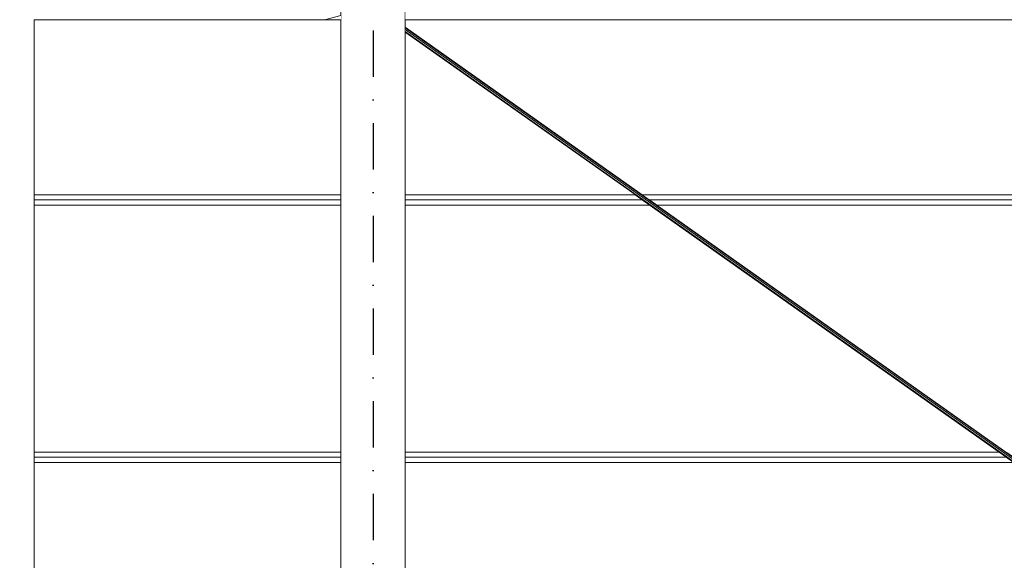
# Model space of a CAD drawing. Header units: millimetres. Extents: x -12989 to 402831, y -50461 to 30884.
# Tile 107 of 175: x 385286 to 389113, y -44061 to -41961. Entities that reach past the tile are written whole.
import ezdxf
from ezdxf.enums import TextEntityAlignment as Align

# ---------------------------------------------------------------- set-up
doc = ezdxf.new("R2010")
doc.units = ezdxf.units.MM
doc.header["$MEASUREMENT"] = 0
doc.linetypes.add('Kropki i Kreski', pattern=[360, 180, -90, 0, -90])
doc.linetypes.add('Wipeout_Contour', pattern=[1000, 0, -1000])
for name, color, linetype in [('AS_Belki.Import IFC', 7, 'Continuous'), ('AS_Blachy.Import IFC', 7, 'Continuous'), ('Nowe_A__SCIANY', 7, 'Continuous'), ('Nowe_Warstwa IFC.Import IFC', 7, 'Continuous')]:
    doc.layers.add(name, color=color, linetype=linetype)
for name, color, linetype, lineweight in [('AS_Belki.Import IFC_Nr_pióra__88', 7, 'Continuous', 13), ('AS_Belki.Import IFC_Nr_pióra__90', 7, 'Continuous', 13), ('AS_Blachy.Import IFC_Nr_pióra__4', 7, 'Continuous', 13), ('Nowe_A__SCIANY_Nr_pióra__87', 7, 'Continuous', 13), ('Nowe_Warstwa IFC.Import IFC_Nr_pióra__1', 7, 'Continuous', 13), ('Nowe_Warstwa IFC.Import IFC_Nr_pióra__25', 7, 'Continuous', 25)]:
    doc.layers.add(name, color=color, linetype=linetype, lineweight=lineweight)
doc.styles.add('STYL_AUTOMATYCZNY_1', font='arial.ttf')

# ---------------------------------------------------------------- blocks, each defined once
blk = doc.blocks.new('ElemPrzekroju_2_1', base_point=(362576.7, -45960.6))
at = {"color": 254, "linetype": 'Wipeout_Contour', "lineweight": 0, "ltscale": 1552998.956255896}
blk.add_wipeout([(386534.1, -41960.6), (385342.6, -41960.6), (385342.6, -42640.6), (386534.1, -42640.6)], dxfattribs=at).dxf.layer = 'Nowe_A__SCIANY'
at = {"color": 254, "linetype": 'Wipeout_Contour', "lineweight": 0, "ltscale": 1168202.549289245}
blk.add_wipeout([(387677.9, -42640.6), (386784.1, -42008.8), (386784.1, -42640.6)], dxfattribs=at).dxf.layer = 'Nowe_A__SCIANY'
at = {"color": 254, "linetype": 'Wipeout_Contour', "lineweight": 0, "ltscale": 2351872.05365112}
blk.add_wipeout([(386784.1, -41960.6), (386784.1, -41989.2), (387705.6, -42640.6), (391695.5, -42640.6), (392617.1, -41989.2), (392617.1, -41960.6)], dxfattribs=at).dxf.layer = 'Nowe_A__SCIANY'
at = {"color": 254, "linetype": 'Wipeout_Contour', "lineweight": 0, "ltscale": 1553151.524160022}
blk.add_wipeout([(385342.6, -42640.6), (385342.6, -42660.6), (386534.1, -42660.6), (386534.1, -42640.6)], dxfattribs=at).dxf.layer = 'Nowe_A__SCIANY'
at = {"layer": 'Nowe_A__SCIANY_Nr_pióra__87', "color": 7, "linetype": 'Continuous', "lineweight": 13}
blk.add_line((386534.1, -42640.6), (385342.6, -42640.6), dxfattribs=at)
at = {"color": 254, "linetype": 'Wipeout_Contour', "lineweight": 0, "ltscale": 1553160.313652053}
blk.add_wipeout([(386534.1, -42660.6), (385342.6, -42660.6), (385342.6, -42680.6), (386534.1, -42680.6)], dxfattribs=at).dxf.layer = 'Nowe_A__SCIANY'
at = {"color": 254, "linetype": 'Wipeout_Contour', "lineweight": 0, "ltscale": 1558319.145303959}
blk.add_wipeout([(386784.1, -42640.6), (386784.1, -42660.6), (387706.2, -42660.6), (387677.9, -42640.6)], dxfattribs=at).dxf.layer = 'Nowe_A__SCIANY'
at = {"layer": 'Nowe_A__SCIANY_Nr_pióra__87', "color": 7, "linetype": 'Continuous', "lineweight": 13}
for p, q in [((385342.6, -42660.6), (386534.1, -42660.6)), ((387677.9, -42640.6), (386784.1, -42640.6))]:
    blk.add_line(p, q, dxfattribs=at)
at = {"color": 254, "linetype": 'Wipeout_Contour', "lineweight": 0, "ltscale": 1568110.546549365}
blk.add_wipeout([(391695.5, -42640.6), (387705.6, -42640.6), (387733.9, -42660.6), (391667.2, -42660.6)], dxfattribs=at).dxf.layer = 'Nowe_A__SCIANY'
at = {"color": 254, "linetype": 'Wipeout_Contour', "lineweight": 0, "ltscale": 1553378.098878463}
blk.add_wipeout([(385342.6, -42680.6), (385342.6, -43640.6), (386534.1, -43640.6), (386534.1, -42680.6)], dxfattribs=at).dxf.layer = 'Nowe_A__SCIANY'
at = {"layer": 'Nowe_A__SCIANY_Nr_pióra__87', "color": 7, "linetype": 'Continuous', "lineweight": 13}
for p, q in [((391695.5, -42640.6), (387705.6, -42640.6)), ((386534.1, -42680.6), (385342.6, -42680.6))]:
    blk.add_line(p, q, dxfattribs=at)
at = {"color": 254, "linetype": 'Wipeout_Contour', "lineweight": 0, "ltscale": 1558384.151283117}
blk.add_wipeout([(386784.1, -42660.6), (386784.1, -42680.6), (387734.5, -42680.6), (387706.2, -42660.6)], dxfattribs=at).dxf.layer = 'Nowe_A__SCIANY'
at = {"color": 254, "linetype": 'Wipeout_Contour', "lineweight": 0, "ltscale": 1553595.983267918}
blk.add_wipeout([(385342.6, -43640.6), (385342.6, -43660.6), (386534.1, -43660.6), (386534.1, -43640.6)], dxfattribs=at).dxf.layer = 'Nowe_A__SCIANY'
at = {"layer": 'Nowe_A__SCIANY_Nr_pióra__87', "color": 7, "linetype": 'Continuous', "lineweight": 13}
for p, q in [((386784.1, -42660.6), (387706.2, -42660.6)), ((386534.1, -43640.6), (385342.6, -43640.6))]:
    blk.add_line(p, q, dxfattribs=at)
at = {"color": 254, "linetype": 'Wipeout_Contour', "lineweight": 0, "ltscale": 1568119.24561613}
blk.add_wipeout([(391667.2, -42660.6), (387733.9, -42660.6), (387762.2, -42680.6), (391639, -42680.6)], dxfattribs=at).dxf.layer = 'Nowe_A__SCIANY'
at = {"color": 254, "linetype": 'Wipeout_Contour', "lineweight": 0, "ltscale": 1553604.976211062}
blk.add_wipeout([(385342.6, -43660.6), (385342.6, -43680.6), (386534.1, -43680.6), (386534.1, -43660.6)], dxfattribs=at).dxf.layer = 'Nowe_A__SCIANY'
at = {"layer": 'Nowe_A__SCIANY_Nr_pióra__87', "color": 7, "linetype": 'Continuous', "lineweight": 13}
for p, q in [((387733.9, -42660.6), (391667.2, -42660.6)), ((385342.6, -43660.6), (386534.1, -43660.6))]:
    blk.add_line(p, q, dxfattribs=at)
at = {"color": 254, "linetype": 'Wipeout_Contour', "lineweight": 0, "ltscale": 1559979.454653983}
blk.add_wipeout([(386784.1, -43640.6), (389092.6, -43640.6), (387734.5, -42680.6), (386784.1, -42680.6)], dxfattribs=at).dxf.layer = 'Nowe_A__SCIANY'
at = {"color": 254, "linetype": 'Wipeout_Contour', "lineweight": 0, "ltscale": 1553827.744056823}
blk.add_wipeout([(385342.6, -43680.6), (385342.6, -44640.6), (386534.1, -44640.6), (386534.1, -43680.6)], dxfattribs=at).dxf.layer = 'Nowe_A__SCIANY'
at = {"layer": 'Nowe_A__SCIANY_Nr_pióra__87', "color": 7, "linetype": 'Continuous', "lineweight": 13}
for p, q in [((387734.5, -42680.6), (386784.1, -42680.6)), ((386534.1, -43680.6), (385342.6, -43680.6))]:
    blk.add_line(p, q, dxfattribs=at)
at = {"color": 254, "linetype": 'Wipeout_Contour', "lineweight": 0, "ltscale": 1568334.846783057}
blk.add_wipeout([(387762.2, -42680.6), (389120.3, -43640.6), (390280.9, -43640.6), (391639, -42680.6)], dxfattribs=at).dxf.layer = 'Nowe_A__SCIANY'
at = {"layer": 'Nowe_A__SCIANY_Nr_pióra__87', "color": 7, "linetype": 'Continuous', "lineweight": 13}
blk.add_line((391639, -42680.6), (387762.2, -42680.6), dxfattribs=at)
at = {"color": 254, "linetype": 'Wipeout_Contour', "lineweight": 0, "ltscale": 1561573.715099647}
blk.add_wipeout([(389092.6, -43640.6), (386784.1, -43640.6), (386784.1, -43660.6), (389120.9, -43660.6)], dxfattribs=at).dxf.layer = 'Nowe_A__SCIANY'
at = {"layer": 'Nowe_A__SCIANY_Nr_pióra__87', "color": 7, "linetype": 'Continuous', "lineweight": 13}
blk.add_line((389092.6, -43640.6), (386784.1, -43640.6), dxfattribs=at)
at = {"color": 254, "linetype": 'Wipeout_Contour', "lineweight": 0, "ltscale": 1561638.895022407}
blk.add_wipeout([(389120.9, -43660.6), (386784.1, -43660.6), (386784.1, -43680.6), (389149.2, -43680.6)], dxfattribs=at).dxf.layer = 'Nowe_A__SCIANY'
at = {"layer": 'Nowe_A__SCIANY_Nr_pióra__87', "color": 7, "linetype": 'Continuous', "lineweight": 13}
blk.add_line((386784.1, -43660.6), (389120.9, -43660.6), dxfattribs=at)
at = {"color": 254, "linetype": 'Wipeout_Contour', "lineweight": 0, "ltscale": 1953777.208663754}
blk.add_wipeout([(389149.2, -43680.6), (386784.1, -43680.6), (386784.1, -44640.6), (388866.2, -44640.6), (389686.7, -44060.6)], dxfattribs=at).dxf.layer = 'Nowe_A__SCIANY'
at = {"layer": 'Nowe_A__SCIANY_Nr_pióra__87', "color": 7, "linetype": 'Continuous', "lineweight": 13}
blk.add_line((389149.2, -43680.6), (386784.1, -43680.6), dxfattribs=at)
blk = doc.blocks.new('ElemPrzekroju_166_1', base_point=(362576.7, -45960.6))
at = {"color": 254, "linetype": 'Wipeout_Contour', "lineweight": 0, "ltscale": 1556390.240948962}
blk.add_wipeout([(386534.1, -40879.2), (386534.1, -45960.6), (386784.1, -45960.6), (386784.1, -40879.2)], dxfattribs=at).dxf.layer = 'AS_Blachy.Import IFC'
at = {"layer": 'AS_Blachy.Import IFC_Nr_pióra__4', "color": 7, "linetype": 'Continuous', "lineweight": 13}
for p, q in [((386534.1, -40879.2), (386534.1, -45960.6)), ((386784.1, -45960.6), (386784.1, -40879.2))]:
    blk.add_line(p, q, dxfattribs=at)
blk = doc.blocks.new('ElemPrzekroju_248_1', base_point=(362576.7, -45960.6))
at = {"color": 254, "linetype": 'Wipeout_Contour', "lineweight": 0, "ltscale": 1562473.247731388}
blk.add_wipeout([(386784.1, -41999), (386784.1, -42005.9), (389690.8, -44060.6), (389700.6, -44060.6)], dxfattribs=at).dxf.layer = 'AS_Belki.Import IFC'
at = {"color": 254, "linetype": 'Wipeout_Contour', "lineweight": 0, "ltscale": 1562460.531798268}
blk.add_wipeout([(386784.1, -42005.9), (386784.1, -42008.8), (389686.7, -44060.6), (389690.8, -44060.6)], dxfattribs=at).dxf.layer = 'AS_Belki.Import IFC'
at = {"color": 254, "linetype": 'Wipeout_Contour', "lineweight": 0, "ltscale": 1562480.708090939}
blk.add_wipeout([(386784.1, -41992), (386784.1, -41999), (389700.6, -44060.6), (389700.6, -44053.7)], dxfattribs=at).dxf.layer = 'AS_Belki.Import IFC'
at = {"color": 254, "linetype": 'Wipeout_Contour', "lineweight": 0, "ltscale": 1562478.550161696}
blk.add_wipeout([(389700.6, -44050.8), (386784.1, -41989.2), (386784.1, -41992), (389700.6, -44053.7)], dxfattribs=at).dxf.layer = 'AS_Belki.Import IFC'
at = {"layer": 'AS_Belki.Import IFC_Nr_pióra__90', "color": 7, "linetype": 'Continuous', "lineweight": 13}
for p, q in [((389700.6, -44050.8), (386784.1, -41989.2)), ((389700.6, -44053.7), (386784.1, -41992)), ((389700.6, -44060.6), (386784.1, -41999)), ((389690.8, -44060.6), (386784.1, -42005.9)), ((389686.7, -44060.6), (386784.1, -42008.8))]:
    blk.add_line(p, q, dxfattribs=at)
blk = doc.blocks.new('ElemPrzekroju_261_1', base_point=(362576.7, -45960.6))
at = {"color": 254, "linetype": 'Wipeout_Contour', "lineweight": 0, "ltscale": 2327070.715712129}
blk.add_wipeout([(385242.6, -45960.6), (385243.4, -45960.6), (385243.4, -45660.6), (385342.6, -45660.6), (385342.6, -41960.6), (385242.6, -41960.6)], dxfattribs=at).dxf.layer = 'AS_Belki.Import IFC'
at = {"layer": 'AS_Belki.Import IFC_Nr_pióra__88', "color": 7, "linetype": 'Continuous', "lineweight": 13}
for p, q in [((385242.6, -45960.6), (385242.6, -41960.6)), ((385342.6, -45660.6), (385342.6, -41960.6))]:
    blk.add_line(p, q, dxfattribs=at)
blk = doc.blocks.new('ElemPrzekroju_262_1', base_point=(362576.7, -45960.6))
at = {"color": 254, "linetype": 'Wipeout_Contour', "lineweight": 0, "ltscale": 1932338.749100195}
blk.add_wipeout([(380701.1, -41960.6), (386470.2, -41960.6), (386534.1, -41928.5), (386534.1, -41860.6), (380701.1, -41860.6)], dxfattribs=at).dxf.layer = 'AS_Belki.Import IFC'
at = {"layer": 'AS_Belki.Import IFC_Nr_pióra__90', "color": 7, "linetype": 'Continuous', "lineweight": 13}
blk.add_line((386470.2, -41960.6), (385342.6, -41960.6), dxfattribs=at)
blk = doc.blocks.new('ElemPrzekroju_264_1', base_point=(362576.7, -45960.6))
at = {"color": 254, "linetype": 'Wipeout_Contour', "lineweight": 0, "ltscale": 1563842.025261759}
blk.add_wipeout([(389700.6, -44060.6), (387012.8, -45960.6), (387022.6, -45960.6), (389700.6, -44067.5)], dxfattribs=at).dxf.layer = 'AS_Belki.Import IFC'
at = {"color": 254, "linetype": 'Wipeout_Contour', "lineweight": 0, "ltscale": 1563784.514861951}
blk.add_wipeout([(386998.9, -45960.6), (387003, -45960.6), (389690.8, -44060.6), (389686.7, -44060.6)], dxfattribs=at).dxf.layer = 'AS_Belki.Import IFC'
blk = doc.blocks.new('ElemPrzekroju_290_1', base_point=(362576.7, -45960.6))
at = {"color": 254, "linetype": 'Wipeout_Contour', "lineweight": 0, "ltscale": 2351680.161137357}
blk.add_wipeout([(386784.1, -41960.6), (392617.1, -41960.6), (392617.1, -41877.5), (392553.2, -41860.6), (386848, -41860.6), (386784.1, -41877.5)], dxfattribs=at).dxf.layer = 'AS_Belki.Import IFC'
at = {"color": 254, "linetype": 'Wipeout_Contour', "lineweight": 0, "ltscale": 1166349.04619568}
blk.add_wipeout([(386470.2, -41960.6), (386534.1, -41960.6), (386534.1, -41943.7)], dxfattribs=at).dxf.layer = 'AS_Belki.Import IFC'
at = {"layer": 'AS_Belki.Import IFC_Nr_pióra__90', "color": 7, "linetype": 'Continuous', "lineweight": 13}
for p, q in [((386470.2, -41960.6), (386534.1, -41943.7)), ((386534.1, -41960.6), (386470.2, -41960.6)), ((392617.1, -41960.6), (386784.1, -41960.6))]:
    blk.add_line(p, q, dxfattribs=at)
blk = doc.blocks.new('Standardowy znacznik osi[8]_1', base_point=(386659.1, -35960.6))
at = {"layer": 'Nowe_Warstwa IFC.Import IFC_Nr_pióra__25', "color": 7, "linetype": 'Kropki i Kreski', "lineweight": 25}
blk.add_line((386659.1, -36960.6), (386659.1, -48960.6), dxfattribs=at)
at = {"layer": 'Nowe_Warstwa IFC.Import IFC_Nr_pióra__1', "color": 7, "lineweight": 13, "style": 'STYL_AUTOMATYCZNY_1'}
for tag, p in [('AC_MarkerText_1_0', (386659.1, -35623.1)), ('AC_MarkerText_1_1', (386659.1, -50123.1))]:
    blk.add_attdef(tag, text='', height=175, rotation=360, dxfattribs=at).set_placement(p, align=Align.TOP_CENTER)

msp = doc.modelspace()

# ---------------------------------------------------------------- block references
at = {"layer": 'Nowe_A__SCIANY', "lineweight": 0}
msp.add_blockref('ElemPrzekroju_2_1', (362576.7, -45960.6), dxfattribs=at)

# ---------------------------------------------------------------- next in the draw order: block references
at = {"layer": 'AS_Belki.Import IFC', "lineweight": 0}
msp.add_blockref('ElemPrzekroju_261_1', (362576.7, -45960.6), dxfattribs=at)
at = {"layer": 'AS_Blachy.Import IFC', "lineweight": 0}
msp.add_blockref('ElemPrzekroju_166_1', (362576.7, -45960.6), dxfattribs=at)

# ---------------------------------------------------------------- next in the draw order: block references
at = {"layer": 'AS_Belki.Import IFC', "lineweight": 0}
for name in ['ElemPrzekroju_262_1', 'ElemPrzekroju_248_1']:
    msp.add_blockref(name, (362576.7, -45960.6), dxfattribs=at)

# ---------------------------------------------------------------- next in the draw order: block references
for name in ['ElemPrzekroju_290_1', 'ElemPrzekroju_264_1']:
    msp.add_blockref(name, (362576.7, -45960.6), dxfattribs=at)

# ---------------------------------------------------------------- next in the draw order: block references
at = {"layer": 'Nowe_Warstwa IFC.Import IFC', "color": 7, "linetype": 'Continuous', "lineweight": 13}
msp.add_blockref('Standardowy znacznik osi[8]_1', (386659.1, -35960.6), dxfattribs=at)

doc.saveas('drawing.dxf')
